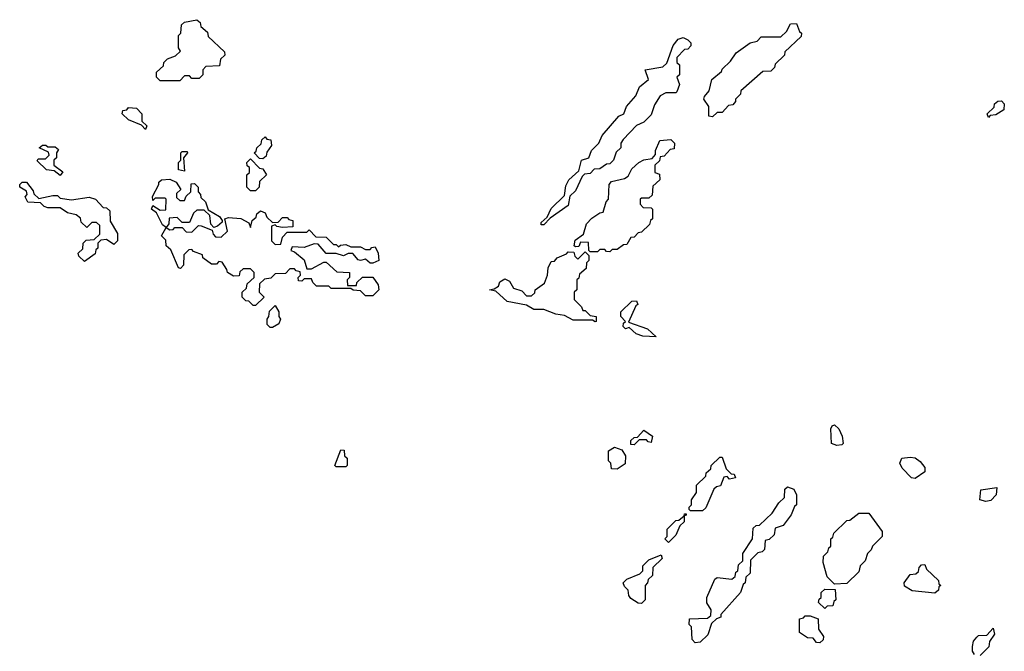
# Model space of a CAD drawing. Extents: x 2708302 to 2968450, y 494490 to 722710.
# Tile 245 of 256: x 2886140 to 2890170, y 681255 to 683840. Entities that reach past the tile are written whole.
import ezdxf

# ---------------------------------------------------------------- set-up
doc = ezdxf.new("R2010")
doc.units = 0

msp = doc.modelspace()

# ---------------------------------------------------------------- linework, layer by layer
at = {"layer": '0CON20XD'}
for points in [[(2886795, 683590), (2886715, 683590), (2886700, 683605), (2886700, 683625), (2886728.3, 683651.7), (2886730, 683665), (2886745, 683680), (2886778.3, 683691.7), (2886798.3, 683711.7), (2886790, 683725), (2886790, 683775), (2886800, 683785), (2886801.7, 683818.3), (2886815, 683830), (2886865, 683840), (2886878.3, 683828.3), (2886881.7, 683811.7), (2886908.3, 683788.3), (2886911.7, 683771.7), (2886978.3, 683708.3), (2886980, 683695), (2886961.7, 683678.3), (2886958.3, 683651.7), (2886901.7, 683648.3), (2886890, 683635), (2886890, 683615), (2886875, 683600), (2886845, 683600), (2886835, 683610), (2886815, 683610), (2886795, 683590)], [(2888975, 683442.5), (2888960, 683445), (2888960, 683485), (2888940, 683515), (2888942.5, 683525), (2888961.7, 683548.3), (2888973.3, 683595), (2889012.5, 683627.5), (2889015, 683637.5), (2889049.6, 683670.5), (2889072.5, 683705), (2889130, 683745), (2889158.3, 683751.7), (2889175, 683770), (2889255, 683770), (2889278.3, 683791.7), (2889295, 683822.5), (2889320, 683825), (2889331.7, 683791.7), (2889340, 683785), (2889338.3, 683771.7), (2889271.7, 683708.3), (2889270, 683695), (2889231.7, 683658.3), (2889230, 683645), (2889215, 683630), (2889181.7, 683628.3), (2889091.7, 683548.3), (2889090, 683535), (2889070, 683515), (2889070, 683505), (2889058.3, 683491.7), (2889041.7, 683488.3), (2889015, 683460), (2888995, 683460), (2888975, 683442.5)], [(2888285, 683000), (2888275, 683000), (2888275, 683010), (2888298.3, 683031.7), (2888315, 683066.7), (2888370, 683120), (2888375, 683160), (2888387.5, 683185), (2888428.3, 683221.7), (2888440, 683265), (2888470, 683275), (2888480, 683305), (2888510, 683335), (2888523.6, 683366.4), (2888592.5, 683445), (2888612.5, 683455), (2888623.8, 683485), (2888661.2, 683528.8), (2888676.2, 683565), (2888713.3, 683595), (2888700, 683635), (2888772.5, 683647.5), (2888788.3, 683661.7), (2888814, 683735), (2888835, 683760), (2888855, 683766.7), (2888875, 683757.5), (2888887.5, 683745), (2888887, 683733), (2888875, 683720), (2888861.7, 683718.3), (2888830, 683685), (2888830, 683665), (2888840, 683655), (2888840, 683615), (2888830, 683605), (2888840, 683575), (2888830, 683545), (2888825, 683540), (2888785, 683540), (2888761.7, 683528.3), (2888738.3, 683491.7), (2888725, 683450), (2888695, 683420), (2888665, 683407.5), (2888610, 683350), (2888600, 683335), (2888600, 683315), (2888581.7, 683298.3), (2888570, 683265), (2888555, 683250), (2888541.7, 683248.3), (2888515, 683230), (2888491.7, 683228.3), (2888475, 683210), (2888451.7, 683208.3), (2888441.7, 683198.3), (2888415, 683140), (2888391.7, 683118.3), (2888385, 683080), (2888311.7, 683028.3), (2888285, 683000)], [(2890105, 683440), (2890100, 683455), (2890128.3, 683481.7), (2890130, 683495), (2890143, 683507), (2890158.3, 683508.3), (2890170, 683495), (2890168.3, 683471.7), (2890135, 683450), (2890111.7, 683448.3), (2890105, 683440)], [(2886655, 683390), (2886638.3, 683408.3), (2886585, 683430), (2886560, 683455), (2886561.7, 683468.3), (2886578.3, 683471.7), (2886585, 683480), (2886618.3, 683478.3), (2886640, 683455), (2886640, 683425), (2886660, 683405), (2886655, 683390)], [(2886305, 683202.5), (2886281.7, 683221.7), (2886250, 683225), (2886211.7, 683261.7), (2886215, 683270), (2886245, 683270), (2886260, 683285), (2886258.3, 683298.3), (2886220, 683315), (2886233, 683327), (2886247, 683327), (2886255, 683320), (2886285, 683320), (2886298.3, 683308.3), (2886290, 683295), (2886290, 683275), (2886280, 683265), (2886280, 683245), (2886317, 683217), (2886305, 683202.5)], [(2887135, 683270), (2887121.7, 683271.7), (2887100, 683295), (2887108.3, 683301.7), (2887110, 683315), (2887128.3, 683331.7), (2887131.7, 683348.3), (2887145, 683360), (2887151.7, 683351.7), (2887168.3, 683348.3), (2887170, 683325), (2887151.7, 683298.3), (2887148.3, 683281.7), (2887135, 683270)], [(2888555, 682890), (2888541.7, 682891.7), (2888535, 682900), (2888515, 682900), (2888505, 682890), (2888475, 682890), (2888470, 682895), (2888468.3, 682928.3), (2888435, 682930), (2888428.3, 682911.7), (2888415, 682910), (2888410, 682915), (2888413, 682937), (2888448.3, 682961.7), (2888460, 683005), (2888481.7, 683028.3), (2888515, 683050), (2888528.3, 683051.7), (2888540, 683095), (2888550, 683105), (2888552.5, 683165), (2888561.7, 683178.3), (2888615, 683190), (2888630, 683200), (2888645, 683230), (2888673.9, 683256.1), (2888695, 683266.7), (2888728.3, 683271.7), (2888741.7, 683288.3), (2888742.5, 683305), (2888760, 683345), (2888805, 683350), (2888820, 683335), (2888818.3, 683311.7), (2888801.7, 683308.3), (2888778.3, 683281.7), (2888761.7, 683278.3), (2888758.3, 683261.7), (2888740, 683245), (2888740, 683215), (2888758.3, 683208.3), (2888760, 683185), (2888731.7, 683158.3), (2888728.3, 683121.7), (2888715, 683110), (2888685, 683110), (2888680, 683105), (2888680, 683085), (2888691.7, 683071.7), (2888725, 683070), (2888730, 683065), (2888730, 683025), (2888721.7, 683018.3), (2888718.3, 683001.7), (2888685, 682970), (2888671.7, 682968.3), (2888655, 682950), (2888641.7, 682948.3), (2888625, 682920), (2888611.7, 682918.3), (2888585, 682900), (2888565, 682900), (2888555, 682890)], [(2886815, 683220), (2886790, 683225), (2886790, 683255), (2886800, 683265), (2886800, 683295), (2886805, 683300), (2886825, 683300), (2886827.5, 683295), (2886810, 683275), (2886815, 683220)], [(2887105, 683140), (2887085, 683140), (2887070, 683155), (2887070, 683205), (2887080, 683215), (2887080, 683235), (2887071.7, 683241.7), (2887070, 683255), (2887085, 683270), (2887121.7, 683231.7), (2887135, 683230), (2887150, 683205), (2887121.7, 683178.3), (2887120, 683155), (2887105, 683140)], [(2886405, 682850), (2886381.7, 682871.7), (2886380, 682885), (2886398.3, 682901.7), (2886400, 682925), (2886411.7, 682938.3), (2886445, 682940), (2886468.3, 682961.7), (2886468.3, 682998.3), (2886455, 683010), (2886435, 683010), (2886415, 682990), (2886391.7, 683011.7), (2886388.3, 683028.3), (2886371.7, 683041.7), (2886335, 683050), (2886305, 683070), (2886255, 683070), (2886240, 683075), (2886225, 683090), (2886173.3, 683093.3), (2886162.5, 683115), (2886170, 683125), (2886168.3, 683138.3), (2886140, 683155), (2886140, 683165), (2886150, 683175), (2886167.5, 683175), (2886195, 683140), (2886197.5, 683127.5), (2886218.3, 683108.3), (2886275, 683120), (2886295, 683120), (2886305, 683110), (2886352.5, 683102.5), (2886425, 683113.3), (2886450, 683105), (2886481.7, 683071.7), (2886495, 683070), (2886508.3, 683058.3), (2886510, 683015), (2886540, 682965), (2886540, 682935), (2886525, 682920), (2886495, 682940), (2886471.7, 682938.3), (2886460, 682925), (2886460, 682905), (2886451.7, 682898.3), (2886448.3, 682881.7), (2886405, 682850)], [(2887105, 682670), (2887095, 682670), (2887078.3, 682688.3), (2887065, 682690), (2887050, 682705), (2887050, 682725), (2887068.3, 682741.7), (2887071.7, 682758.3), (2887100, 682785), (2887100, 682805), (2887085, 682820), (2887055, 682820), (2887041.7, 682808.3), (2887038.3, 682791.7), (2887015, 682790), (2886990, 682805), (2886988.3, 682818.3), (2886968.3, 682848.3), (2886955, 682850), (2886945, 682840), (2886925, 682840), (2886890, 682865), (2886888.3, 682878.3), (2886851.7, 682891.7), (2886845, 682900), (2886831.7, 682898.3), (2886811.7, 682878.3), (2886810, 682835), (2886798.3, 682821.7), (2886790, 682825), (2886758.3, 682898.3), (2886740, 682915), (2886738.3, 682938.3), (2886720, 682955), (2886740, 682990), (2886725, 683000), (2886700, 683050), (2886680, 683065), (2886685, 683080), (2886715, 683060), (2886738.3, 683061.7), (2886740, 683105), (2886735, 683110), (2886695, 683110), (2886685, 683100), (2886683, 683117), (2886710, 683165), (2886710, 683175), (2886720, 683185), (2886755, 683187.5), (2886780, 683175), (2886800, 683145), (2886781.7, 683128.3), (2886781.7, 683111.7), (2886795, 683100), (2886815, 683100), (2886821.7, 683118.3), (2886840, 683135), (2886841.7, 683168.3), (2886855, 683170), (2886870, 683155), (2886870, 683135), (2886880, 683125), (2886881.7, 683111.7), (2886900, 683095), (2886911.7, 683061.7), (2886957.5, 683035), (2886968.3, 683018.3), (2886968.3, 683011.7), (2886950, 682995), (2886935, 682990), (2886922.5, 683002.5), (2886918.3, 683038.3), (2886895, 683060), (2886865, 683060), (2886851.7, 683048.3), (2886835, 683010), (2886805, 683010), (2886785, 683030), (2886751.7, 683028.3), (2886750, 683005), (2886740, 682990), (2886755, 682980), (2886768.3, 682981.7), (2886775, 682990), (2886805, 682990), (2886821.7, 682971.7), (2886845, 682970), (2886872.5, 682997.5), (2886883, 682997), (2886928.3, 682978.3), (2886931.7, 682961.7), (2886941.7, 682951.7), (2886965, 682950), (2886990, 682975), (2886980, 683025), (2886995, 683030), (2887045, 683026.7), (2887078.3, 683008.3), (2887085, 682990), (2887091.7, 683018.3), (2887108.3, 683031.7), (2887110, 683045), (2887125, 683057.5), (2887145, 683050), (2887151.7, 683031.7), (2887175, 683010), (2887198.3, 683011.7), (2887215, 683030), (2887235, 683030), (2887241.7, 683021.7), (2887258.3, 683018.3), (2887258.3, 682991.7), (2887215, 682990), (2887193, 682993), (2887185, 683000), (2887170, 682995), (2887170, 682935), (2887185, 682920), (2887208.3, 682921.7), (2887215, 682950), (2887235, 682970), (2887315, 682970), (2887325, 682980), (2887351.7, 682951.7), (2887395, 682950), (2887425, 682920), (2887435, 682920), (2887445, 682910), (2887453, 682917), (2887475, 682920), (2887495, 682910), (2887535, 682910), (2887555, 682900), (2887575, 682900), (2887581.7, 682908.3), (2887595, 682910), (2887607.5, 682885), (2887610, 682855), (2887585, 682843.3), (2887573.9, 682843.9), (2887555, 682860), (2887535, 682853.8), (2887525, 682856.7), (2887503, 682883), (2887485, 682883.3), (2887465, 682873.8), (2887435, 682882.5), (2887395, 682882.5), (2887361.7, 682921.7), (2887345, 682922.5), (2887305, 682907.5), (2887255, 682910), (2887250, 682895), (2887265, 682890), (2887305, 682857.5), (2887315, 682820), (2887335, 682820), (2887385, 682847.5), (2887395, 682847.5), (2887438.3, 682808.3), (2887490, 682805), (2887490, 682785), (2887480, 682775), (2887481.7, 682751.7), (2887518.3, 682751.7), (2887520, 682765), (2887543.6, 682786.4), (2887585, 682786.2), (2887607.5, 682755), (2887610, 682735), (2887585, 682710), (2887555, 682710), (2887535, 682730), (2887505, 682732.5), (2887495, 682740), (2887415, 682740), (2887405, 682750), (2887355, 682750), (2887340, 682765), (2887335, 682780), (2887305, 682780), (2887295, 682770), (2887281.7, 682771.7), (2887280, 682785), (2887290, 682795), (2887288.3, 682808.3), (2887271.7, 682811.7), (2887265, 682820), (2887245, 682820), (2887228.3, 682801.7), (2887185, 682800), (2887168.3, 682781.7), (2887141.7, 682778.3), (2887121.7, 682758.3), (2887120, 682725), (2887140, 682705), (2887105, 682670)], [(2888495, 682603.8), (2888485, 682610), (2888405, 682610.6), (2888369.4, 682629.4), (2888334.6, 682634.6), (2888285, 682654.4), (2888245, 682654.4), (2888215, 682671.2), (2888135, 682686.2), (2888088.3, 682728.3), (2888062.5, 682735), (2888081.7, 682738.3), (2888100, 682750), (2888105, 682767.5), (2888125, 682780), (2888145, 682770), (2888161.7, 682741.7), (2888195, 682730), (2888215, 682710), (2888235, 682710), (2888248.3, 682721.7), (2888250, 682735), (2888288.3, 682761.7), (2888300, 682795), (2888302.5, 682825), (2888315, 682850), (2888328.3, 682851.7), (2888340, 682865), (2888378.3, 682881.7), (2888385, 682890), (2888408.3, 682888.3), (2888411.7, 682871.7), (2888425, 682860), (2888455, 682890), (2888470, 682875), (2888470, 682855), (2888460, 682845), (2888458.3, 682821.7), (2888431.7, 682798.3), (2888428.3, 682781.7), (2888420, 682775), (2888420, 682735), (2888410, 682725), (2888410, 682695), (2888440, 682665), (2888445, 682650), (2888455, 682650), (2888475, 682630), (2888500, 682625), (2888500, 682605), (2888495, 682603.8)], [(2888745, 682542.5), (2888690, 682545), (2888663.3, 682555), (2888635, 682580), (2888620, 682575), (2888610, 682585), (2888611.7, 682598.3), (2888620, 682605), (2888600, 682625), (2888600, 682645), (2888645, 682687.5), (2888665, 682690), (2888670, 682675), (2888661.7, 682668.3), (2888631.7, 682601.7), (2888710, 682575), (2888745, 682542.5)], [(2887175, 682580), (2887165, 682580), (2887153, 682593), (2887152.5, 682615), (2887160, 682625), (2887163, 682647), (2887185, 682670), (2887200, 682645), (2887200, 682625), (2887207.5, 682615), (2887200, 682595), (2887175, 682580)], [(2888655, 682100), (2888641.7, 682101.7), (2888641.7, 682118.3), (2888655, 682130), (2888668.3, 682131.7), (2888695, 682160), (2888730, 682135), (2888725, 682110), (2888711.7, 682111.7), (2888705, 682120), (2888675, 682120), (2888655, 682100)], [(2889485, 682097.5), (2889462.5, 682105), (2889460, 682165), (2889465, 682177.5), (2889475, 682182.5), (2889493.3, 682165), (2889506.7, 682135), (2889510, 682105), (2889505, 682100), (2889485, 682097.5)], [(2887475, 682010), (2887435, 682010), (2887430, 682015), (2887455, 682080), (2887468.3, 682078.3), (2887470, 682055), (2887480, 682045), (2887480, 682015), (2887475, 682010)], [(2888585, 682000), (2888561.7, 682001.7), (2888560, 682025), (2888550, 682035), (2888550, 682075), (2888575, 682090), (2888605, 682080), (2888620, 682055), (2888618.3, 682021.7), (2888585, 682000)], [(2888935, 681830), (2888885, 681830), (2888880, 681835), (2888880, 681845), (2888890, 681855), (2888890, 681875), (2888910, 681905), (2888910, 681935), (2888948.3, 681971.7), (2888950, 681985), (2888968.3, 682001.7), (2888970, 682015), (2889005, 682050), (2889015, 682050), (2889031.7, 682001.7), (2889051.7, 681981.7), (2889065, 681980), (2889070, 681965), (2889045, 681960), (2889035, 681970), (2889021.7, 681968.3), (2889008.3, 681931.7), (2888991.7, 681928.3), (2888981.7, 681918.3), (2888948.3, 681841.7), (2888935, 681830)], [(2889805, 681962.5), (2889790, 681965), (2889752.5, 682005), (2889742.5, 682025), (2889750, 682045), (2889785, 682050), (2889805, 682046.2), (2889825, 682032.5), (2889845, 682007.5), (2889845, 681990), (2889805, 681962.5)], [(2888905, 681290), (2888893, 681303), (2888890, 681355), (2888880, 681365), (2888881.7, 681388.3), (2888955, 681390), (2888968.3, 681401.7), (2888970, 681425), (2888953, 681453), (2888952.5, 681475), (2888985, 681550), (2888995, 681557.5), (2889055, 681550), (2889068.3, 681561.7), (2889071.7, 681578.3), (2889080, 681585), (2889081.7, 681608.3), (2889100, 681625), (2889100, 681655), (2889140, 681715), (2889141.7, 681758.3), (2889155, 681770), (2889168.3, 681771.7), (2889219.3, 681820.7), (2889246.7, 681863.3), (2889270, 681885), (2889271.7, 681918.3), (2889282.5, 681927.5), (2889308.3, 681918.3), (2889320, 681895), (2889320, 681855), (2889311.7, 681848.3), (2889297, 681813), (2889265, 681770), (2889231.7, 681758.3), (2889228.3, 681731.7), (2889207, 681713), (2889191.7, 681708.3), (2889188.3, 681671.7), (2889178.3, 681661.7), (2889161.7, 681658.3), (2889131.7, 681628.3), (2889130, 681575), (2889111.7, 681558.3), (2889110, 681535), (2889101.7, 681528.3), (2889090, 681495), (2889010, 681405), (2889010, 681395), (2888991.7, 681388.3), (2888971.7, 681368.3), (2888957, 681323), (2888925, 681292.5), (2888905, 681290)], [(2890095, 681867.5), (2890070, 681875), (2890073.6, 681916.4), (2890140, 681925), (2890136.7, 681895), (2890115, 681872.5), (2890095, 681867.5)], [(2888795, 681700), (2888780, 681715), (2888790, 681725), (2888790, 681755), (2888825, 681790), (2888838.3, 681791.7), (2888860, 681810), (2888861.7, 681818.3), (2888868.3, 681818.3), (2888868.3, 681811.7), (2888860, 681810), (2888860, 681785), (2888841.7, 681768.3), (2888825, 681730), (2888795, 681700)], [(2889475, 681530), (2889445, 681560), (2889428.3, 681618.3), (2889430, 681645), (2889448.3, 681661.7), (2889451.7, 681678.3), (2889460, 681685), (2889460, 681715), (2889468.3, 681721.7), (2889471.7, 681738.3), (2889525, 681790), (2889538.3, 681791.7), (2889575, 681820), (2889615, 681820), (2889670, 681745), (2889670, 681725), (2889630, 681685), (2889625, 681670), (2889610, 681655), (2889600, 681625), (2889580, 681605), (2889575, 681580), (2889525, 681532.5), (2889475, 681530)], [(2888685, 681450), (2888671.7, 681451.7), (2888641.7, 681471.7), (2888633, 681483), (2888630, 681505), (2888615, 681520), (2888610, 681535), (2888625, 681550), (2888678.3, 681571.7), (2888690, 681585), (2888690, 681605), (2888715, 681630), (2888765, 681650), (2888770, 681635), (2888731.7, 681598.3), (2888730, 681565), (2888711.7, 681548.3), (2888710, 681535), (2888700, 681525), (2888700, 681465), (2888685, 681450)], [(2889885, 681492.5), (2889793, 681503), (2889761.7, 681521.7), (2889760, 681535), (2889785, 681570), (2889808.3, 681571.7), (2889818.3, 681581.7), (2889821.7, 681598.3), (2889831.7, 681608.3), (2889845, 681610), (2889851.7, 681591.7), (2889900, 681545), (2889901.7, 681531.7), (2889910, 681525), (2889901.7, 681518.3), (2889900, 681505), (2889885, 681492.5)], [(2889435, 681430), (2889410, 681455), (2889411.7, 681468.3), (2889420, 681475), (2889420, 681495), (2889435, 681510), (2889478.3, 681508.3), (2889480, 681465), (2889471.7, 681458.3), (2889468.3, 681441.7), (2889445, 681440), (2889435, 681430)], [(2889415, 681290), (2889401.7, 681291.7), (2889388.3, 681308.3), (2889365, 681310), (2889331.7, 681331.7), (2889331.7, 681388.3), (2889348.3, 681391.7), (2889355, 681400), (2889375, 681400), (2889408.3, 681388.3), (2889410, 681345), (2889430, 681315), (2889428.3, 681301.7), (2889415, 681290)], [(2890048.3, 681241.7), (2890040, 681255), (2890040, 681275), (2890043.8, 681296.2), (2890057, 681313), (2890065, 681320), (2890098.3, 681321.7), (2890125, 681350), (2890130, 681325), (2890110, 681295), (2890107, 681273), (2890071.7, 681238.3)]]:
    msp.add_lwpolyline(points, dxfattribs=at)

doc.saveas('drawing.dxf')
